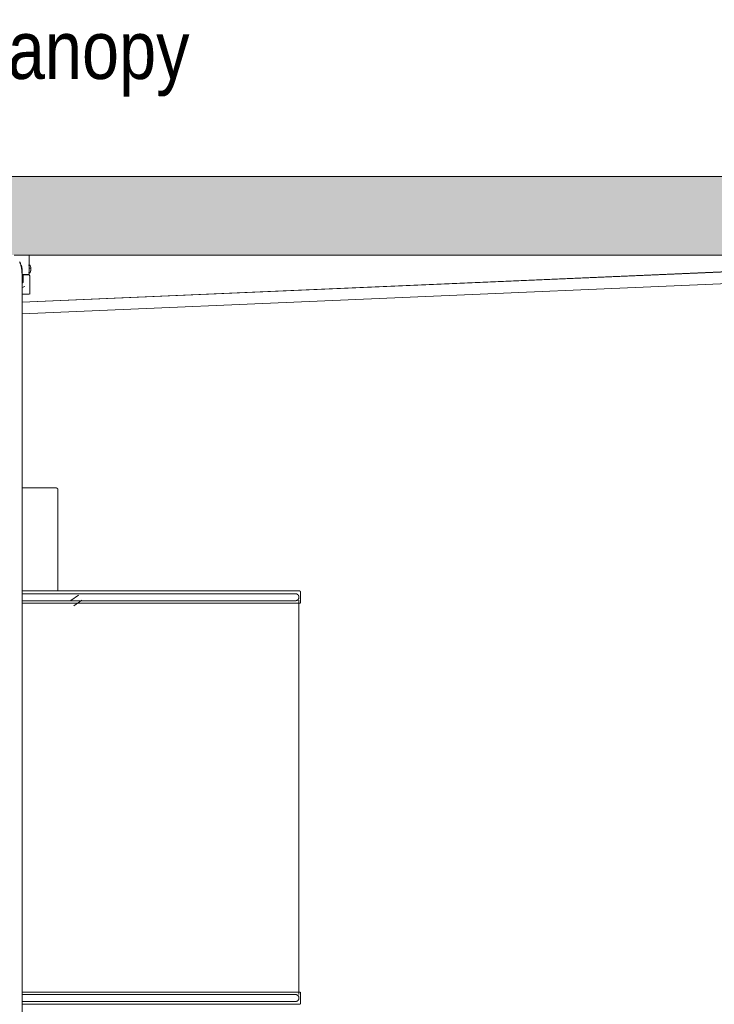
# Model space of a CAD drawing. Header units: millimetres. Extents: x 5395 to 10061, y 397 to 7363.
# Tile 10 of 14: x 6785 to 7143, y 1614 to 2121. Entities that reach past the tile are written whole.
import ezdxf

# ---------------------------------------------------------------- set-up
doc = ezdxf.new("R2010")
doc.units = ezdxf.units.MM
for name, color, linetype, lineweight in [('A-CLNG', 7, 'Continuous', 9), ('E-LITE-EQPM', 7, 'Continuous', 20), ('G-ANNO-TEXT', 7, 'Continuous', 9)]:
    doc.layers.add(name, color=color, linetype=linetype, lineweight=lineweight)
doc.styles.add('Arial Narrow_2', font='ARIALN.TTF', dxfattribs={"height": 30})

# ---------------------------------------------------------------- blocks, each defined once
blk = doc.blocks.new('64314-7L   _Suspended_tensor - 64314-48-7L MAMBO Black_rattan pendant lamp ø320-7L-583373-Alzado_PDF')
at = {"layer": 'E-LITE-EQPM', "lineweight": 9}
for p, q in [((6782.47, 2000), (6789.82, 2000)), ((6790.11, 1990), (6790.11, 2000)), ((7292.26, 1997.68), (6786.45, 1975.69)), ((7294.11, 1997.6), (6786.45, 1975.64)), ((6790.53, 1994.8), (6789.74, 1994.8)), ((6786.45, 1969.64), (7294.5, 1991.62)), ((6786.46, 1983.84), (6786.46, 1989.48)), ((6786.47, 1992.66), (6786.47, 1990)), ((6790.11, 1990), (6786.47, 1990)), ((6787.23, 1989.77), (6786.66, 1989.77)), ((6787.04, 1986), (6787.04, 1990)), ((6789.87, 1990.8), (6790.53, 1990.8)), ((6790.89, 1993.28), (6790.09, 1993.28)), ((6790.4, 1979.77), (6790.4, 1989.27)), ((6790.75, 1991.52), (6790.78, 1991.82)), ((6786.45, 1985.51), (6787.04, 1986)), ((6786.45, 1983.35), (6787.88, 1983.84)), ((6786.46, 1280), (6786.46, 1983.84)), ((6786.56, 1979.77), (6790.1, 1979.77)), ((6804.91, 1826.91), (6804.91, 1879.05)), ((6786.74, 1826.91), (6786.5, 1826.91)), ((6790.39, 1826.91), (6789.34, 1826.91)), ((6802.14, 1826.91), (6801.32, 1826.91)), ((6812.38, 1826.91), (6811.57, 1826.91)), ((6822.22, 1826.91), (6821.46, 1826.91)), ((6831.95, 1826.91), (6829.64, 1826.91)), ((6841.43, 1826.91), (6840.78, 1826.91)), ((6855.31, 1826.91), (6854.52, 1826.91)), ((6872.22, 1826.91), (6871.2, 1826.91)), ((6875.89, 1826.91), (6874.07, 1826.91)), ((6879.62, 1826.91), (6878.84, 1826.91)), ((6882.41, 1826.91), (6881.62, 1826.91)), ((6890.54, 1826.91), (6886.49, 1826.91)), ((6887.12, 1826.91), (6890.6, 1826.91)), ((6897.21, 1826.91), (6893.12, 1826.91)), ((6893.18, 1826.91), (6897.16, 1826.91)), ((6899.79, 1826.91), (6903.17, 1826.91)), ((6903.1, 1826.91), (6899.79, 1826.91)), ((6908.69, 1826.91), (6904.34, 1826.91)), ((6904.44, 1826.91), (6908.64, 1826.91)), ((6910.07, 1826.91), (6914.36, 1826.91)), ((6914.18, 1826.91), (6910.07, 1826.91)), ((6916.63, 1826.91), (6923.98, 1826.91)), ((6920.54, 1826.91), (6916.71, 1826.91)), ((6923.83, 1826.91), (6920.54, 1826.91)), ((6815.48, 1824.77), (6811.61, 1821.96)), ((6813.06, 1819.2), (6817.24, 1822.23)), ((6929.11, 1618.93), (6929.11, 1822.15)), ((6929.91, 1820.64), (6929.91, 1826.34)), ((6926, 1820.64), (6786.49, 1820.64)), ((6929.26, 1820.64), (6926, 1820.64)), ((6929.78, 1820.64), (6929.26, 1820.64)), ((6926, 1620.19), (6786.46, 1620.19)), ((6929.26, 1620.19), (6926, 1620.19)), ((6929.78, 1620.19), (6929.26, 1620.19)), ((6929.91, 1614.49), (6929.91, 1620.19))]:
    blk.add_line(p, q, dxfattribs=at)
at = {"layer": 'E-LITE-EQPM', "lineweight": 9, "flags": 128}
for points in [[(6785.2, 1996.51), (6785.32, 1996.29), (6785.42, 1996.08), (6785.51, 1995.87), (6785.59, 1995.66), (6785.67, 1995.44), (6785.74, 1995.23), (6785.81, 1995.02), (6785.87, 1994.8), (6785.92, 1994.58), (6785.98, 1994.36), (6786.03, 1994.13), (6786.07, 1993.9), (6786.12, 1993.67), (6786.16, 1993.43), (6786.2, 1993.19), (6786.23, 1992.95), (6786.26, 1992.7), (6786.29, 1992.45), (6786.32, 1992.2), (6786.35, 1991.94), (6786.37, 1991.68), (6786.39, 1991.42), (6786.41, 1991.16), (6786.42, 1990.89), (6786.43, 1990.63), (6786.44, 1990.36), (6786.45, 1990.09), (6786.45, 1989.82), (6786.46, 1989.55), (6786.46, 1989.48)], [(6789.89, 1989.77), (6789.88, 1989.77), (6789.86, 1989.77), (6789.82, 1989.77), (6789.77, 1989.77), (6789.7, 1989.77), (6789.61, 1989.77), (6789.51, 1989.77), (6789.39, 1989.77), (6789.26, 1989.77), (6789.12, 1989.77), (6788.96, 1989.77), (6788.78, 1989.77), (6788.6, 1989.77), (6788.4, 1989.77), (6788.18, 1989.77), (6787.95, 1989.77), (6787.71, 1989.77), (6787.46, 1989.77), (6787.2, 1989.77), (6786.92, 1989.77), (6786.64, 1989.77), (6786.43, 1989.77)], [(6787.13, 1989.77), (6787.4, 1989.77), (6787.65, 1989.77), (6787.9, 1989.77), (6788.13, 1989.77), (6788.34, 1989.77), (6788.55, 1989.77), (6788.74, 1989.77), (6788.92, 1989.77), (6789.08, 1989.77), (6789.23, 1989.77), (6789.36, 1989.77), (6789.48, 1989.77), (6789.59, 1989.77), (6789.68, 1989.77), (6789.75, 1989.77), (6789.81, 1989.77), (6789.85, 1989.77), (6789.88, 1989.77), (6789.89, 1989.77), (6789.89, 1989.77)], [(6789.89, 1989.77), (6789.91, 1989.77), (6789.93, 1989.77), (6789.95, 1989.77), (6789.97, 1989.77), (6789.99, 1989.76), (6790.01, 1989.76), (6790.03, 1989.75), (6790.05, 1989.75), (6790.07, 1989.74), (6790.09, 1989.73), (6790.11, 1989.73), (6790.12, 1989.72), (6790.14, 1989.71), (6790.16, 1989.7), (6790.18, 1989.69), (6790.19, 1989.67), (6790.21, 1989.66), (6790.22, 1989.65), (6790.24, 1989.64), (6790.25, 1989.62), (6790.27, 1989.61), (6790.28, 1989.59), (6790.29, 1989.58), (6790.3, 1989.56), (6790.32, 1989.54), (6790.33, 1989.52), (6790.34, 1989.51), (6790.34, 1989.49), (6790.35, 1989.47), (6790.36, 1989.45), (6790.37, 1989.43), (6790.37, 1989.41), (6790.38, 1989.39), (6790.38, 1989.38), (6790.39, 1989.36), (6790.39, 1989.34), (6790.39, 1989.32), (6790.39, 1989.3), (6790.4, 1989.27), (6790.4, 1989.27)], [(6803.97, 1880), (6803.94, 1880), (6803.86, 1880), (6803.72, 1880), (6803.53, 1880), (6803.29, 1880), (6802.99, 1880), (6802.64, 1880), (6802.24, 1880), (6801.78, 1880), (6801.28, 1880), (6800.72, 1880), (6800.12, 1880), (6799.47, 1880), (6798.77, 1880), (6798.02, 1880), (6797.23, 1880), (6796.39, 1880), (6795.52, 1880), (6794.6, 1880), (6793.64, 1880), (6792.64, 1880), (6791.61, 1880), (6790.54, 1880), (6789.44, 1880), (6788.31, 1880), (6787.15, 1880), (6786.45, 1880)], [(6800.52, 1880), (6801.09, 1880), (6801.61, 1880), (6802.08, 1880), (6802.51, 1880), (6802.87, 1880), (6803.19, 1880), (6803.45, 1880), (6803.66, 1880), (6803.82, 1880), (6803.92, 1880), (6803.96, 1880), (6803.97, 1880)], [(6803.97, 1880), (6804, 1880), (6804.04, 1880), (6804.08, 1879.99), (6804.12, 1879.99), (6804.16, 1879.98), (6804.19, 1879.97), (6804.23, 1879.96), (6804.26, 1879.95), (6804.3, 1879.94), (6804.34, 1879.93), (6804.37, 1879.91), (6804.4, 1879.89), (6804.44, 1879.87), (6804.47, 1879.86), (6804.5, 1879.83), (6804.53, 1879.81), (6804.56, 1879.79), (6804.59, 1879.76), (6804.62, 1879.74), (6804.65, 1879.71), (6804.67, 1879.68), (6804.7, 1879.66), (6804.72, 1879.63), (6804.74, 1879.6), (6804.76, 1879.56), (6804.78, 1879.53), (6804.8, 1879.5), (6804.82, 1879.46), (6804.84, 1879.43), (6804.85, 1879.4), (6804.86, 1879.36), (6804.88, 1879.32), (6804.89, 1879.29), (6804.89, 1879.25), (6804.9, 1879.21), (6804.91, 1879.18), (6804.91, 1879.14), (6804.91, 1879.1), (6804.91, 1879.06), (6804.91, 1879.05)], [(6925.44, 1826.91), (6923.92, 1826.91), (6922.15, 1826.91), (6920.13, 1826.91), (6917.88, 1826.91), (6915.38, 1826.91), (6912.66, 1826.91), (6909.7, 1826.91), (6906.53, 1826.91), (6903.13, 1826.91), (6899.52, 1826.91), (6895.71, 1826.91), (6891.69, 1826.91), (6887.48, 1826.91), (6883.08, 1826.91), (6878.5, 1826.91), (6873.74, 1826.91), (6868.82, 1826.91), (6863.74, 1826.91), (6858.51, 1826.91), (6853.14, 1826.91), (6847.64, 1826.91), (6842.01, 1826.91), (6836.26, 1826.91), (6830.41, 1826.91), (6824.47, 1826.91), (6818.43, 1826.91), (6812.32, 1826.91), (6806.14, 1826.91), (6799.9, 1826.91), (6793.62, 1826.91), (6787.29, 1826.91), (6786.45, 1826.91)], [(6924.8, 1826.91), (6926.16, 1826.91), (6927.3, 1826.91), (6928.19, 1826.91), (6928.83, 1826.91), (6929.21, 1826.91), (6929.34, 1826.91)], [(6929.34, 1826.91), (6929.21, 1826.91), (6928.83, 1826.91), (6928.19, 1826.91), (6927.3, 1826.91), (6926.16, 1826.91), (6925.44, 1826.91)], [(6929.34, 1826.91), (6929.36, 1826.91), (6929.39, 1826.91), (6929.41, 1826.91), (6929.43, 1826.91), (6929.46, 1826.9), (6929.48, 1826.9), (6929.5, 1826.89), (6929.52, 1826.88), (6929.54, 1826.88), (6929.56, 1826.87), (6929.59, 1826.86), (6929.61, 1826.85), (6929.63, 1826.84), (6929.65, 1826.83), (6929.66, 1826.81), (6929.68, 1826.8), (6929.7, 1826.79), (6929.72, 1826.77), (6929.74, 1826.76), (6929.75, 1826.74), (6929.77, 1826.72), (6929.78, 1826.71), (6929.8, 1826.69), (6929.81, 1826.67), (6929.82, 1826.65), (6929.84, 1826.63), (6929.85, 1826.61), (6929.86, 1826.59), (6929.87, 1826.57), (6929.88, 1826.55), (6929.88, 1826.53), (6929.89, 1826.5), (6929.9, 1826.48), (6929.9, 1826.46), (6929.91, 1826.44), (6929.91, 1826.41), (6929.91, 1826.39), (6929.91, 1826.37), (6929.91, 1826.35), (6929.91, 1826.34)], [(6786.45, 1821.87), (6787.07, 1821.87), (6793.31, 1821.87), (6799.52, 1821.87), (6805.68, 1821.87), (6811.78, 1821.87), (6817.81, 1821.87), (6823.77, 1821.87), (6829.64, 1821.87), (6835.42, 1821.87), (6841.09, 1821.87), (6846.65, 1821.87), (6852.08, 1821.87), (6857.38, 1821.87), (6862.55, 1821.87), (6867.56, 1821.87), (6872.42, 1821.87), (6877.12, 1821.87), (6881.64, 1821.87), (6885.98, 1821.87), (6890.14, 1821.87), (6894.11, 1821.87), (6897.88, 1821.87), (6901.44, 1821.87), (6904.79, 1821.87), (6907.93, 1821.87), (6910.85, 1821.87), (6913.54, 1821.87), (6916, 1821.87), (6918.22, 1821.87), (6920.21, 1821.87), (6921.96, 1821.87), (6923.47, 1821.87), (6923.47, 1821.87)], [(6923.47, 1825.47), (6921.96, 1825.47), (6920.22, 1825.47), (6918.23, 1825.47), (6916, 1825.47), (6913.54, 1825.47), (6910.85, 1825.47), (6907.93, 1825.47), (6904.79, 1825.47), (6901.44, 1825.47), (6897.88, 1825.47), (6894.11, 1825.47), (6890.14, 1825.47), (6885.99, 1825.47), (6881.64, 1825.47), (6877.12, 1825.47), (6872.42, 1825.47), (6867.56, 1825.47), (6862.55, 1825.47), (6857.39, 1825.47), (6852.08, 1825.47), (6846.65, 1825.47), (6841.09, 1825.47), (6835.42, 1825.47), (6829.65, 1825.47), (6823.77, 1825.47), (6817.82, 1825.47), (6811.78, 1825.47), (6805.68, 1825.47), (6799.52, 1825.47), (6793.32, 1825.47), (6787.07, 1825.47), (6786.45, 1825.47)], [(6927.32, 1825.47), (6927.19, 1825.47), (6926.81, 1825.47), (6926.19, 1825.47), (6925.31, 1825.47), (6924.18, 1825.47), (6923.47, 1825.47)], [(6923.47, 1821.87), (6924.73, 1821.87), (6925.74, 1821.87), (6926.51, 1821.87), (6927.02, 1821.87), (6927.28, 1821.87), (6927.32, 1821.87)], [(6926, 1825.47), (6926.19, 1825.47), (6926.81, 1825.47), (6927.19, 1825.47), (6927.32, 1825.47)], [(6927.32, 1821.87), (6927.19, 1821.87), (6926.81, 1821.87), (6926.19, 1821.87), (6926, 1821.87)], [(6927.32, 1825.47), (6927.39, 1825.47), (6927.46, 1825.47), (6927.53, 1825.46), (6927.61, 1825.45), (6927.68, 1825.44), (6927.75, 1825.42), (6927.82, 1825.4), (6927.88, 1825.38), (6927.95, 1825.36), (6928.02, 1825.33), (6928.08, 1825.3), (6928.15, 1825.27), (6928.21, 1825.24), (6928.27, 1825.2), (6928.33, 1825.16), (6928.39, 1825.12), (6928.45, 1825.07), (6928.51, 1825.03), (6928.56, 1824.98), (6928.61, 1824.93), (6928.66, 1824.88), (6928.71, 1824.82), (6928.75, 1824.77), (6928.79, 1824.71), (6928.83, 1824.65), (6928.87, 1824.59), (6928.91, 1824.52), (6928.94, 1824.46), (6928.97, 1824.39), (6929, 1824.33), (6929.02, 1824.26), (6929.04, 1824.19), (6929.06, 1824.12), (6929.08, 1824.05), (6929.09, 1823.98), (6929.1, 1823.91), (6929.11, 1823.84), (6929.12, 1823.77), (6929.12, 1823.69), (6929.12, 1823.67)], [(6929.12, 1823.67), (6929.12, 1823.6), (6929.11, 1823.53), (6929.11, 1823.46), (6929.1, 1823.39), (6929.08, 1823.32), (6929.07, 1823.25), (6929.05, 1823.18), (6929.03, 1823.11), (6929, 1823.04), (6928.98, 1822.97), (6928.95, 1822.91), (6928.91, 1822.84), (6928.88, 1822.78), (6928.84, 1822.72), (6928.8, 1822.66), (6928.76, 1822.6), (6928.72, 1822.54), (6928.67, 1822.49), (6928.62, 1822.43), (6928.57, 1822.38), (6928.52, 1822.33), (6928.47, 1822.29), (6928.41, 1822.24), (6928.35, 1822.2), (6928.29, 1822.16), (6928.23, 1822.12), (6928.17, 1822.09), (6928.1, 1822.05), (6928.04, 1822.02), (6927.97, 1822), (6927.9, 1821.97), (6927.83, 1821.95), (6927.76, 1821.93), (6927.69, 1821.91), (6927.62, 1821.9), (6927.55, 1821.89), (6927.48, 1821.88), (6927.41, 1821.88), (6927.34, 1821.87), (6927.32, 1821.87)], [(6923.47, 1618.95), (6921.96, 1618.95), (6920.22, 1618.95), (6918.23, 1618.95), (6916, 1618.95), (6913.54, 1618.95), (6910.85, 1618.95), (6907.93, 1618.95), (6904.79, 1618.95), (6901.44, 1618.95), (6897.88, 1618.95), (6894.11, 1618.95), (6890.14, 1618.95), (6885.99, 1618.95), (6881.64, 1618.95), (6877.12, 1618.95), (6872.42, 1618.95), (6867.56, 1618.95), (6862.55, 1618.95), (6857.39, 1618.95), (6852.08, 1618.95), (6846.65, 1618.95), (6841.09, 1618.95), (6835.42, 1618.95), (6829.65, 1618.95), (6823.77, 1618.95), (6817.82, 1618.95), (6811.78, 1618.95), (6805.68, 1618.95), (6799.52, 1618.95), (6793.32, 1618.95), (6787.07, 1618.95), (6786.42, 1618.95)], [(6927.32, 1618.95), (6927.19, 1618.95), (6926.81, 1618.95), (6926.19, 1618.95), (6925.31, 1618.95), (6924.18, 1618.95), (6923.47, 1618.95)], [(6926, 1618.95), (6926.19, 1618.95), (6926.81, 1618.95), (6927.19, 1618.95), (6927.32, 1618.95)], [(6927.32, 1618.95), (6927.39, 1618.95), (6927.46, 1618.95), (6927.53, 1618.94), (6927.61, 1618.93), (6927.68, 1618.92), (6927.75, 1618.9), (6927.82, 1618.88), (6927.88, 1618.86), (6927.95, 1618.84), (6928.02, 1618.81), (6928.08, 1618.78), (6928.15, 1618.75), (6928.21, 1618.71), (6928.27, 1618.68), (6928.33, 1618.64), (6928.39, 1618.6), (6928.45, 1618.55), (6928.51, 1618.5), (6928.56, 1618.46), (6928.61, 1618.41), (6928.66, 1618.35), (6928.71, 1618.3), (6928.75, 1618.24), (6928.79, 1618.18), (6928.83, 1618.12), (6928.87, 1618.06), (6928.91, 1618), (6928.94, 1617.94), (6928.97, 1617.87), (6929, 1617.8), (6929.02, 1617.74), (6929.04, 1617.67), (6929.06, 1617.6), (6929.08, 1617.53), (6929.09, 1617.46), (6929.1, 1617.39), (6929.11, 1617.31), (6929.12, 1617.24), (6929.12, 1617.17), (6929.12, 1617.15)], [(6786.42, 1615.35), (6787.07, 1615.35), (6793.31, 1615.35), (6799.52, 1615.35), (6805.68, 1615.35), (6811.78, 1615.35), (6817.81, 1615.35), (6823.77, 1615.35), (6829.64, 1615.35), (6835.42, 1615.35), (6841.09, 1615.35), (6846.65, 1615.35), (6852.08, 1615.35), (6857.38, 1615.35), (6862.55, 1615.35), (6867.56, 1615.35), (6872.42, 1615.35), (6877.12, 1615.35), (6881.64, 1615.35), (6885.98, 1615.35), (6890.14, 1615.35), (6894.11, 1615.35), (6897.88, 1615.35), (6901.44, 1615.35), (6904.79, 1615.35), (6907.93, 1615.35), (6910.85, 1615.35), (6913.54, 1615.35), (6916, 1615.35), (6918.22, 1615.35), (6920.21, 1615.35), (6921.96, 1615.35), (6923.47, 1615.35), (6923.47, 1615.35)], [(6786.42, 1613.91), (6787.29, 1613.91), (6793.61, 1613.91), (6799.9, 1613.91), (6806.14, 1613.91), (6812.32, 1613.91), (6818.43, 1613.91), (6824.46, 1613.91), (6830.41, 1613.91), (6836.26, 1613.91), (6842, 1613.91), (6847.63, 1613.91), (6853.14, 1613.91), (6858.51, 1613.91), (6863.74, 1613.91), (6868.82, 1613.91), (6873.74, 1613.91), (6878.49, 1613.91), (6883.07, 1613.91), (6887.47, 1613.91), (6891.69, 1613.91), (6895.7, 1613.91), (6899.52, 1613.91), (6903.13, 1613.91), (6906.53, 1613.91), (6909.7, 1613.91), (6912.66, 1613.91), (6915.38, 1613.91), (6917.87, 1613.91), (6920.13, 1613.91), (6922.15, 1613.91), (6923.92, 1613.91), (6925.44, 1613.91), (6925.44, 1613.91)], [(6923.47, 1615.35), (6924.73, 1615.35), (6925.74, 1615.35), (6926.51, 1615.35), (6927.02, 1615.35), (6927.28, 1615.35), (6927.32, 1615.35)], [(6929.34, 1613.91), (6929.21, 1613.91), (6928.83, 1613.91), (6928.19, 1613.91), (6927.3, 1613.91), (6926.16, 1613.91), (6924.8, 1613.91)], [(6925.44, 1613.91), (6926.72, 1613.91), (6927.75, 1613.91), (6928.52, 1613.91), (6929.04, 1613.91), (6929.3, 1613.91), (6929.34, 1613.91)], [(6927.32, 1615.35), (6927.19, 1615.35), (6926.81, 1615.35), (6926.19, 1615.35), (6926, 1615.35)], [(6929.12, 1617.15), (6929.12, 1617.08), (6929.11, 1617.01), (6929.11, 1616.94), (6929.1, 1616.86), (6929.08, 1616.79), (6929.07, 1616.72), (6929.05, 1616.65), (6929.03, 1616.59), (6929, 1616.52), (6928.98, 1616.45), (6928.95, 1616.38), (6928.91, 1616.32), (6928.88, 1616.26), (6928.84, 1616.2), (6928.8, 1616.14), (6928.76, 1616.08), (6928.72, 1616.02), (6928.67, 1615.96), (6928.62, 1615.91), (6928.57, 1615.86), (6928.52, 1615.81), (6928.47, 1615.76), (6928.41, 1615.72), (6928.35, 1615.68), (6928.29, 1615.64), (6928.23, 1615.6), (6928.17, 1615.56), (6928.1, 1615.53), (6928.04, 1615.5), (6927.97, 1615.47), (6927.9, 1615.45), (6927.83, 1615.43), (6927.76, 1615.41), (6927.69, 1615.39), (6927.62, 1615.38), (6927.55, 1615.37), (6927.48, 1615.36), (6927.41, 1615.35), (6927.34, 1615.35), (6927.32, 1615.35)], [(6929.91, 1614.49), (6929.91, 1614.46), (6929.91, 1614.44), (6929.91, 1614.42), (6929.91, 1614.39), (6929.9, 1614.37), (6929.9, 1614.35), (6929.89, 1614.33), (6929.89, 1614.31), (6929.88, 1614.28), (6929.87, 1614.26), (6929.86, 1614.24), (6929.85, 1614.22), (6929.84, 1614.2), (6929.83, 1614.18), (6929.81, 1614.16), (6929.8, 1614.14), (6929.79, 1614.13), (6929.77, 1614.11), (6929.76, 1614.09), (6929.74, 1614.07), (6929.72, 1614.06), (6929.71, 1614.04), (6929.69, 1614.03), (6929.67, 1614.02), (6929.65, 1614), (6929.63, 1613.99), (6929.61, 1613.98), (6929.59, 1613.97), (6929.57, 1613.96), (6929.55, 1613.95), (6929.53, 1613.94), (6929.51, 1613.94), (6929.48, 1613.93), (6929.46, 1613.93), (6929.44, 1613.92), (6929.42, 1613.92), (6929.39, 1613.92), (6929.37, 1613.91), (6929.35, 1613.91), (6929.34, 1613.91)]]:
    blk.add_lwpolyline(points, dxfattribs=at)
at = {"layer": 'E-LITE-EQPM', "lineweight": 9}
blk.add_ellipse((6790.53, 1992.8), major_axis=(0, 2), ratio=0.23668, start_param=3.141593, end_param=6.283185, dxfattribs=at)
blk.add_open_spline([(6785.43, 1995.64), (6785.51, 1995.56), (6785.71, 1995.29), (6785.95, 1994.89), (6786.14, 1994.46), (6786.26, 1994.11), (6786.35, 1993.76), (6786.44, 1993.28), (6786.47, 1992.91), (6786.47, 1992.66)], degree=3, knots=[0.5201435, 0.5201435, 0.5201435, 0.5201435, 0.5714286, 0.6785714, 0.7321429, 0.7857143, 0.8392857, 0.8928571, 1, 1, 1, 1], dxfattribs=at)
for points in [[(6790.1, 1992.8), (6790.1, 1992.92), (6790.1, 1993.16), (6790.09, 1993.49), (6790.09, 1993.81), (6790.08, 1994), (6790.07, 1994.09)], [(6790.09, 1992.12), (6790.1, 1992.33), (6790.1, 1992.56), (6790.1, 1992.8)]]:
    blk.add_open_spline(points, degree=3, dxfattribs=at)

msp = doc.modelspace()

# ---------------------------------------------------------------- hatches: boundary and pattern name
at = {"layer": 'A-CLNG', "true_color": 0xe8e8e8}
msp.add_hatch(color=254, dxfattribs=at).paths.add_polyline_path([(6596.04, 2000), (7794.95, 2000), (7794.95, 2040.5), (5394.95, 2040.5), (5394.95, 2000), (6595.84, 2000)], flags=0)

# ---------------------------------------------------------------- linework, layer by layer
at = {"layer": 'A-CLNG'}
for p, q in [((5394.95, 2040.5), (7794.95, 2040.5)), ((7292.27, 2000), (6789.82, 2000))]:
    msp.add_line(p, q, dxfattribs=at)

# ---------------------------------------------------------------- block references
at = {"layer": 'E-LITE-EQPM', "lineweight": 9}
msp.add_blockref('64314-7L   _Suspended_tensor - 64314-48-7L MAMBO Black_rattan pendant lamp ø320-7L-583373-Alzado_PDF', (0, 0), dxfattribs=at)

# ---------------------------------------------------------------- texts
at = {"layer": 'G-ANNO-TEXT', "color": 251, "true_color": 0x5b5b5b, "insert": (6754.31, 2120.74), "char_height": 30, "width": 147.9113, "attachment_point": 1, "style": 'Arial Narrow_2'}
msp.add_mtext('Canopy', dxfattribs=at)

doc.saveas('drawing.dxf')
